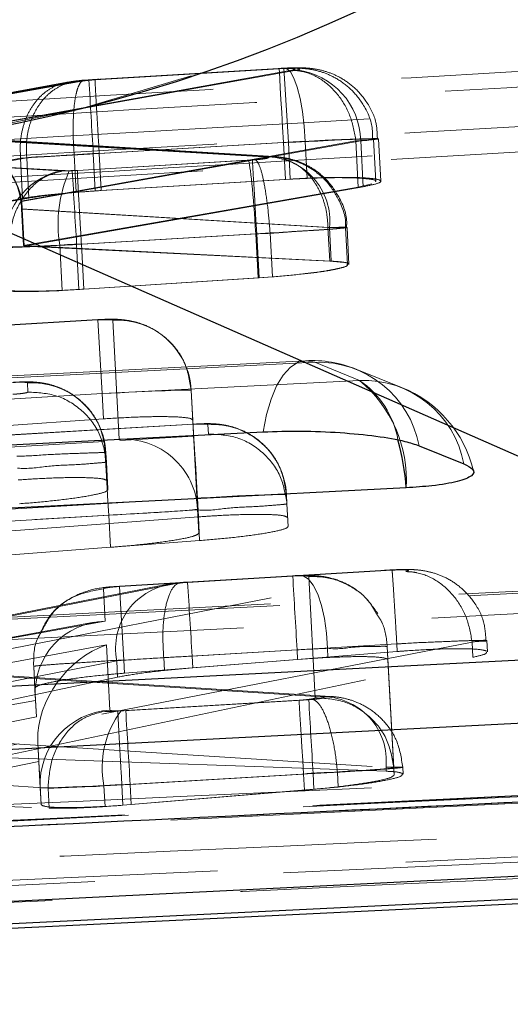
# Model space of a CAD drawing. Header units: millimetres. Extents: x 19 to 411, y 18 to 285.
# Tile 22 of 58: x 212.93 to 214.58, y 249.97 to 253.29. Entities that reach past the tile are written whole.
import ezdxf

# ---------------------------------------------------------------- set-up
doc = ezdxf.new("R2010")
doc.units = ezdxf.units.MM
doc.linetypes.add('HIDDEN', pattern=[1.905, 1.27, -0.635])

msp = doc.modelspace()

# ---------------------------------------------------------------- linework, layer by layer
at = {"color": 7, "linetype": 'HIDDEN', "lineweight": 18}
for p, q in [((212.608419, 252.892183), (213.859059, 253.116892)), ((213.815641, 253.123046), (213.159002, 253.083759)), ((213.815704, 253.12207), (213.159077, 253.082791)), ((213.799508, 253.122026), (213.179525, 253.084952)), ((213.179704, 253.08399), (213.799572, 253.121057)), ((213.799572, 253.121057), (213.812161, 253.121668)), ((213.815704, 253.12207), (213.815641, 253.123046)), ((213.815641, 253.123046), (213.830525, 252.873489)), ((213.842494, 253.115849), (212.606497, 252.893747)), ((213.159077, 253.082791), (213.159002, 253.083759)), ((213.085547, 253.075564), (212.221786, 252.91826)), ((213.115461, 253.078186), (212.222025, 252.915481)), ((213.105604, 253.076734), (212.236054, 252.919109)), ((212.236088, 252.916323), (213.135276, 253.079311)), ((213.147897, 253.082016), (213.115461, 253.078186)), ((213.159077, 253.082791), (213.147897, 253.082016)), ((215.444192, 252.890454), (209.043786, 252.508157)), ((212.606497, 252.893747), (213.752914, 252.823846)), ((213.747945, 252.823637), (212.608419, 252.892183)), ((213.782998, 252.824807), (212.652761, 252.893718)), ((213.777838, 252.824606), (212.654535, 252.892175)), ((214.141542, 252.741994), (214.134211, 252.884672)), ((212.930132, 252.674968), (214.057924, 252.877624)), ((214.074073, 252.8786), (212.93243, 252.673471)), ((213.173769, 252.834195), (213.830525, 252.873489)), ((213.814387, 252.872468), (213.193689, 252.835357)), ((213.814387, 252.872468), (213.820785, 252.747925)), ((213.830525, 252.873489), (213.836923, 252.748945)), ((213.887356, 252.876186), (213.893758, 252.751575)), ((214.057924, 252.877624), (214.057993, 252.877557)), ((214.057993, 252.877557), (214.065967, 252.722332)), ((214.074073, 252.8786), (214.082053, 252.723308)), ((214.124989, 252.74101), (214.117659, 252.883667)), ((213.060316, 252.776632), (212.225836, 252.825291)), ((212.234847, 252.69288), (212.928884, 252.819271)), ((212.241542, 252.82623), (213.074416, 252.777645)), ((212.949604, 252.820501), (212.2503, 252.693736)), ((212.261125, 252.845788), (216.250323, 251.09064)), ((212.928884, 252.819271), (212.928887, 252.819249)), ((212.928887, 252.819249), (212.935839, 252.683939)), ((212.949604, 252.820501), (212.949611, 252.820396)), ((212.949611, 252.820396), (212.956555, 252.68525)), ((213.109452, 252.830693), (213.115919, 252.704786)), ((213.173769, 252.834195), (213.180188, 252.709263)), ((213.193685, 252.835365), (213.193689, 252.835357)), ((213.193689, 252.835357), (213.200107, 252.710441)), ((213.747945, 252.823637), (213.777816, 252.823585)), ((213.777816, 252.823585), (213.779934, 252.823578)), ((213.709377, 252.813557), (213.102847, 252.777295)), ((213.120151, 252.77836), (213.696044, 252.812812)), ((213.696044, 252.812812), (213.718493, 252.814317)), ((213.09296, 252.776781), (213.060316, 252.776632)), ((213.102847, 252.777295), (213.09296, 252.776781)), ((213.893758, 252.751575), (213.820785, 252.747925)), ((212.938704, 252.524854), (214.065967, 252.722332)), ((212.941002, 252.523446), (214.082053, 252.723308)), ((213.836923, 252.748945), (213.180188, 252.709263)), ((213.820785, 252.747925), (213.200107, 252.710441)), ((214.065967, 252.722332), (214.111906, 252.732763)), ((212.956555, 252.68525), (212.257136, 252.561012)), ((213.180188, 252.709263), (213.115919, 252.704786)), ((212.935839, 252.683939), (212.241687, 252.560051)), ((212.932333, 252.648854), (212.938704, 252.524854)), ((213.969342, 252.585621), (212.932333, 252.648854)), ((212.934639, 252.647297), (213.963972, 252.585383)), ((212.934639, 252.647297), (212.941002, 252.523446)), ((213.963972, 252.585383), (213.964067, 252.585405)), ((213.963972, 252.585383), (213.969791, 252.472164)), ((213.969342, 252.585621), (213.975159, 252.47238)), ((214.02947, 252.460951), (214.023063, 252.585666)), ((214.034459, 252.461241), (214.028055, 252.585874)), ((213.117626, 252.528706), (213.724196, 252.564976)), ((213.720899, 252.564827), (213.1337, 252.529697)), ((213.720899, 252.564827), (213.72091, 252.564588)), ((213.769067, 252.567814), (213.72091, 252.564588)), ((213.72091, 252.564588), (213.728543, 252.416024)), ((213.724196, 252.564976), (213.73184, 252.416187)), ((213.769101, 252.567375), (213.769067, 252.567814)), ((213.769101, 252.567375), (213.7767, 252.419473)), ((213.975159, 252.47238), (212.938704, 252.524854)), ((213.969791, 252.472164), (212.941002, 252.523446)), ((213.061001, 252.5258), (213.068828, 252.373458)), ((213.117626, 252.528706), (213.125437, 252.376699)), ((213.1337, 252.529712), (213.1337, 252.529697)), ((213.1337, 252.529697), (213.141505, 252.37778)), ((214.01635, 252.467418), (213.969791, 252.472164)), ((213.728543, 252.416024), (213.7767, 252.419473)), ((213.73184, 252.416187), (213.794256, 252.421135)), ((213.125437, 252.376699), (213.73184, 252.416187)), ((213.141505, 252.37778), (213.728543, 252.416024)), ((213.068828, 252.373458), (213.125437, 252.376699)), ((213.188842, 252.275327), (212.835971, 252.254227)), ((212.836023, 252.253258), (213.188894, 252.274358)), ((213.203806, 252.025777), (213.188894, 252.274358)), ((213.188894, 252.274358), (213.239025, 252.27292)), ((213.239025, 252.27292), (213.260446, 251.87199)), ((213.888023, 252.136679), (205.469146, 251.704247)), ((214.07022, 252.07054), (213.919742, 252.131396)), ((214.07022, 252.07054), (213.919742, 252.131396)), ((214.211544, 252.046773), (214.061065, 252.107637)), ((212.953318, 252.030985), (212.951727, 252.061935)), ((213.203806, 252.025777), (212.850939, 252.004677)), ((213.203806, 252.025777), (213.208184, 251.940632)), ((213.503566, 252.037169), (213.508729, 251.936623)), ((213.524982, 251.636238), (213.503566, 252.037169)), ((213.509623, 251.92237), (211.761806, 251.817831)), ((213.509567, 251.923339), (211.783774, 251.820119)), ((212.855514, 251.915635), (213.208184, 251.940632)), ((213.508729, 251.936623), (213.529132, 251.555474)), ((213.509567, 251.923339), (213.509623, 251.92237)), ((213.561356, 251.889975), (213.559765, 251.920932)), ((213.210762, 251.864584), (211.060159, 251.735957)), ((211.361069, 251.753957), (213.510945, 251.88254)), ((213.216267, 251.826183), (213.217858, 251.795234)), ((213.222656, 251.701789), (213.217858, 251.795234)), ((213.222656, 251.701796), (213.22114, 251.731315)), ((212.026287, 251.584181), (213.524494, 251.673782)), ((213.524494, 251.673782), (213.527758, 251.610258)), ((213.824304, 251.685174), (213.825893, 251.654224)), ((213.526536, 251.634003), (211.375937, 251.505376)), ((213.524982, 251.636238), (213.529132, 251.555474)), ((213.526536, 251.634003), (213.531863, 251.530336)), ((213.829808, 251.578042), (213.825893, 251.654224)), ((211.075027, 251.487376), (213.225629, 251.616003)), ((213.527758, 251.610258), (212.030716, 251.497978)), ((213.225629, 251.616003), (213.231195, 251.507626)), ((211.383048, 251.366982), (213.531863, 251.530336)), ((213.231195, 251.507626), (211.082399, 251.343922)), ((212.526739, 251.094015), (214.225847, 251.425797)), ((214.179516, 251.431616), (213.491045, 251.390429)), ((214.179372, 251.430632), (213.491064, 251.389453)), ((215.673037, 251.414733), (206.578016, 250.946873)), ((213.845378, 251.411574), (213.26147, 251.37666)), ((213.261522, 251.375692), (213.845456, 251.410605)), ((213.845456, 251.410605), (213.863023, 251.41138)), ((213.899069, 251.408966), (213.920921, 251.000011)), ((213.413335, 251.381332), (212.061357, 251.115093)), ((213.44677, 251.384625), (212.063331, 251.112187)), ((213.21357, 251.258852), (213.20774, 251.367555)), ((213.276435, 251.12711), (213.261522, 251.375692)), ((213.475212, 251.388276), (213.44677, 251.384625)), ((213.491064, 251.389453), (213.475212, 251.388276)), ((212.57855, 251.143002), (213.21357, 251.258852)), ((213.176526, 251.254925), (212.5801, 251.146117)), ((214.50129, 251.154737), (214.49931, 251.193279)), ((214.449419, 251.187989), (212.843128, 250.874334)), ((213.217858, 251.178832), (212.897293, 251.118997)), ((213.229701, 250.958563), (213.217858, 251.178832)), ((213.860087, 251.162009), (213.276435, 251.12711)), ((213.506345, 251.140894), (214.195728, 251.18214)), ((213.860087, 251.162009), (213.861747, 251.129688)), ((213.962344, 251.167142), (213.96393, 251.136297)), ((214.163605, 251.173237), (214.163607, 251.1732)), ((214.185461, 250.764215), (214.163605, 251.173237)), ((214.163607, 251.1732), (214.165918, 251.128213)), ((214.195728, 251.18214), (214.195775, 251.182125)), ((214.195775, 251.182125), (214.197099, 251.156354)), ((214.449555, 251.187922), (214.449419, 251.187989)), ((214.449555, 251.187922), (214.452179, 251.136848)), ((212.065313, 250.891501), (213.252541, 251.1253)), ((212.847706, 250.799508), (214.452179, 251.136848)), ((213.252541, 251.1253), (213.255394, 251.069741)), ((213.276435, 251.12711), (213.278688, 251.083279)), ((213.278688, 251.083279), (213.861747, 251.129688)), ((213.410772, 251.135604), (213.410772, 251.135626)), ((213.410772, 251.135604), (213.412978, 251.092704)), ((213.506345, 251.140894), (213.50836, 251.101622)), ((214.197099, 251.156354), (213.50836, 251.101622)), ((213.861747, 251.129688), (213.96393, 251.136297)), ((214.165918, 251.128213), (214.186711, 250.739881)), ((213.94146, 251.004057), (212.526739, 251.094015)), ((213.972192, 251.004966), (212.572541, 251.09397)), ((212.972935, 251.106182), (212.972939, 251.106137)), ((212.972935, 251.106182), (212.978382, 251.004586)), ((212.972939, 251.106137), (212.976687, 251.033196)), ((213.50836, 251.101622), (213.412978, 251.092704)), ((211.424265, 251.071559), (213.209838, 250.954786)), ((213.255394, 251.069741), (212.069161, 250.81704)), ((212.981917, 250.935832), (212.976687, 251.033196)), ((213.256653, 250.955449), (213.89932, 250.993894)), ((213.866755, 250.991897), (213.282946, 250.956984)), ((213.89932, 250.993894), (213.912224, 250.99481)), ((212.979071, 250.991212), (212.603386, 250.922681)), ((212.979071, 250.991212), (212.981917, 250.935832)), ((212.606564, 250.860998), (212.981917, 250.935832)), ((213.282946, 250.956984), (213.267375, 250.956261)), ((211.673412, 250.611612), (212.986503, 250.856692)), ((212.845139, 250.849479), (214.159384, 250.765914)), ((212.986801, 250.847743), (212.994896, 250.69716)), ((212.986801, 250.847743), (212.990008, 250.785337)), ((217.083618, 250.79395), (207.641777, 250.326151)), ((214.160066, 250.752659), (212.847706, 250.799508)), ((212.990008, 250.785337), (211.678371, 250.51509)), ((213.021364, 250.69567), (211.690821, 250.782685)), ((212.99779, 250.640841), (212.990008, 250.785337)), ((214.159384, 250.765914), (214.160066, 250.752659)), ((214.185458, 250.764275), (214.185461, 250.764215)), ((214.217285, 250.742429), (214.216066, 250.76613)), ((213.913962, 250.745298), (213.27005, 250.706778)), ((213.297937, 250.70841), (213.881575, 250.743309)), ((213.881575, 250.743309), (213.884365, 250.689016)), ((213.913962, 250.745298), (213.916713, 250.691758)), ((213.996023, 250.749724), (213.995993, 250.749805)), ((213.996023, 250.749724), (213.998603, 250.699536)), ((212.994896, 250.69716), (212.99779, 250.640841)), ((213.021357, 250.695789), (213.021364, 250.69567)), ((213.021364, 250.69567), (213.024825, 250.628257)), ((213.209558, 250.703947), (213.213146, 250.634113)), ((213.270046, 250.706793), (213.27005, 250.706778)), ((213.27005, 250.706778), (213.273577, 250.638077)), ((213.297937, 250.70841), (213.301435, 250.640379)), ((213.916713, 250.691758), (213.998603, 250.699536)), ((211.696729, 250.678362), (213.024825, 250.628257)), ((213.273577, 250.638077), (213.916713, 250.691758)), ((213.884365, 250.689016), (213.301435, 250.640379)), ((213.301435, 250.640379), (213.213146, 250.634113)), ((208.517224, 250.183725), (216.984387, 250.573562)), ((208.517224, 250.183725), (216.984387, 250.573562)), ((216.985272, 250.556359), (208.518166, 250.165442))]:
    msp.add_line(p, q, dxfattribs=at)
at = {"color": 7, "linetype": 'Continuous', "lineweight": 25}
for p, q in [((212.261125, 252.845788), (216.250323, 251.09064)), ((214.270586, 251.85004), (214.421064, 251.789184)), ((207.577158, 249.966906), (217.615396, 250.452259))]:
    msp.add_line(p, q, dxfattribs=at)
at = {"color": 7, "linetype": 'HIDDEN', "lineweight": 18, "flags": 128}
for points in [[(213.814387, 252.872468), (213.811314, 252.923855), (213.808374, 252.973036), (213.805696, 253.017911), (213.80339, 253.05655), (213.801559, 253.087298), (213.800281, 253.108846), (213.799609, 253.12026), (213.799572, 253.121057)], [(213.887356, 252.876186), (213.884084, 252.927543), (213.878369, 252.976561), (213.870455, 253.021152), (213.860681, 253.059396), (213.849466, 253.089668), (213.83729, 253.110664), (213.824676, 253.121482), (213.812161, 253.121668)], [(213.724196, 252.564976), (213.72145, 252.610953), (213.718794, 252.655366), (213.716328, 252.696672), (213.714134, 252.733478), (213.712286, 252.76451), (213.710844, 252.788709), (213.709865, 252.805249), (213.709377, 252.813557)], [(213.919742, 252.131396), (213.18388, 252.093592), (210.240427, 251.942398), (205.500893, 251.698927)], [(213.919742, 252.131396), (213.18388, 252.093592), (210.240427, 251.942398), (205.500893, 251.698927)], [(213.919742, 252.131396), (213.891594, 252.136806), (213.863907, 252.131307), (213.837432, 252.11505), (213.812878, 252.088459), (213.790905, 252.052256), (213.772107, 252.007419), (213.756986, 251.955153), (213.745952, 251.896867)], [(213.919742, 252.131396), (213.891594, 252.136806), (213.863907, 252.131307), (213.837432, 252.11505), (213.812878, 252.088459), (213.790905, 252.052256), (213.772107, 252.007419), (213.756986, 251.955153), (213.745952, 251.896867)], [(205.594372, 251.635076), (206.330236, 251.672888), (209.273688, 251.824112), (214.07022, 252.07054)], [(205.594372, 251.635076), (206.330236, 251.672888), (209.273688, 251.824112), (214.07022, 252.07054)], [(213.524494, 251.673782), (213.521421, 251.725168), (213.518478, 251.77435), (213.515796, 251.819225), (213.513482, 251.857863), (213.511642, 251.888619), (213.510357, 251.910159), (213.509671, 251.921573), (213.509627, 251.92237)], [(213.210762, 251.864584), (213.211257, 251.856276), (213.212248, 251.839736), (213.213693, 251.815537), (213.215549, 251.784505), (213.21775, 251.747699), (213.220224, 251.706393), (213.222876, 251.66198), (213.225629, 251.616003)], [(215.704765, 251.409443), (214.968905, 251.371594), (212.02546, 251.220168), (206.609767, 250.941561)], [(215.704765, 251.409443), (214.968905, 251.371594), (212.02546, 251.220168), (206.609767, 250.941561)], [(213.863023, 251.41138), (213.880505, 251.411365), (213.897876, 251.400725), (213.914394, 251.379923), (213.929351, 251.349845), (213.942109, 251.311773), (213.952124, 251.26733), (213.958966, 251.218425), (213.962344, 251.167142)], [(206.703246, 250.877717), (207.439106, 250.915573), (210.382551, 251.067014), (215.855243, 251.348579)], [(206.703246, 250.877717), (207.439106, 250.915573), (210.382551, 251.067014), (215.855243, 251.348579)], [(213.881575, 250.743309), (213.878827, 250.789294), (213.876175, 250.833699), (213.873709, 250.875012), (213.871513, 250.911811), (213.869663, 250.942843), (213.868225, 250.967042), (213.867243, 250.983582), (213.866755, 250.991897)], [(217.097178, 250.792758), (216.361087, 250.756243), (213.41671, 250.610316), (207.653947, 250.325383)], [(217.097178, 250.792758), (216.361087, 250.756243), (213.41671, 250.610316), (207.653947, 250.325383)], [(207.72725, 250.306854), (208.463367, 250.342967), (211.407822, 250.487597), (217.164058, 250.771055)], [(207.72725, 250.306854), (208.463367, 250.342967), (211.407822, 250.487597), (217.164058, 250.771055)]]:
    msp.add_lwpolyline(points, dxfattribs=at)
at = {"color": 7, "linetype": 'Continuous', "lineweight": 25, "flags": 128}
for points in [[(205.327086, 251.46448), (206.06295, 251.502269), (209.00641, 251.653449), (213.745952, 251.896867)], [(214.227764, 251.708263), (213.491898, 251.670459), (210.548438, 251.519212), (205.751896, 251.272754)], [(206.435975, 250.707099), (207.171835, 250.744948), (210.115287, 250.896358), (215.530986, 251.174928)], [(216.012808, 250.986302), (215.276945, 250.948445), (212.333497, 250.79699), (206.860792, 250.515395)], [(207.494356, 250.045472), (208.218951, 250.081511), (211.163025, 250.228086), (216.936588, 250.516155)], [(217.336493, 250.45509), (216.605527, 250.419268), (213.661395, 250.275129), (207.900546, 249.99387)]]:
    msp.add_lwpolyline(points, dxfattribs=at)
at = {"color": 7, "linetype": 'Continuous', "lineweight": 25}
msp.add_arc((211.862736, 258.049632), 5.219071, 274.377837, 350.657816, dxfattribs=at)
at = {"color": 7, "linetype": 'HIDDEN', "lineweight": 18}
for centre, radius, start, end in [((211.862736, 258.049632), 5.219071, 274.377837, 350.657816), ((213.829543, 252.874109), 0.244571, 1.05232, 83.068519), ((298.742555, 258.022626), 85.72594, 183.30276875, 183.46985956), ((213.754209, 252.607597), 0.216253, 354.167441, 90.34309), ((213.118062, 252.53973), 0.243838, 103.69912, 185.163771), ((213.497024, 252.597803), 0.441928, 156.109337, 189.376939), ((424.362774, 265.211652), 211.625541, 183.3684344, 183.43585644), ((213.254396, 252.02387), 0.249524, 3.055143, 93.53171), ((213.908849, 251.731247), 0.406, 67.980984, 92.94046), ((213.931988, 251.787242), 0.344372, 10.50694, 92.03795), ((212.967098, 251.812885), 0.249524, 3.055143, 93.53171), ((214.08247, 251.726391), 0.344367, 10.506308, 92.038582), ((213.788432, 251.732604), 0.440006, 356.828815, 50.176998), ((213.898261, 251.817661), 0.305806, 9.853288, 55.784085), ((214.059328, 251.670391), 0.406, 13.561277, 67.980706), ((213.575132, 251.67188), 0.249526, 3.053991, 93.530662), ((213.275826, 251.622954), 0.24951, 3.052054, 93.533998), ((187.475894, 250.124641), 26.094331, 3.3159847, 3.8627752), ((266.441668, 254.381417), 52.680046, 183.2328246, 183.5036703), ((213.467579, 251.16664), 0.218976, 95.452913, 190.882129), ((183.486328, 249.420043), 30.069299, 3.2808008, 3.7553147), ((298.560358, 255.855681), 84.800521, 183.28668632, 183.45494231), ((213.943509, 250.787149), 0.216918, 354.382071, 90.541015), ((213.2441, 250.709471), 0.249508, 93.308326, 182.828321), ((213.522233, 250.76508), 0.318595, 143.124815, 191.062712), ((64.493759, 241.859315), 149.067065, 3.40326035, 3.49897634)]:
    msp.add_arc(centre, radius, start, end, dxfattribs=at)
at = {"color": 8, "linetype": 'Continuous', "lineweight": 25}
msp.add_arc((213.372444, 251.642408), 0.857851, 4.402764, 15.384541, dxfattribs=at)
at = {"color": 7, "linetype": 'HIDDEN', "lineweight": 18}
for centre, major_axis, ratio, start_param, end_param in [((212.621365, 252.645165), (0.309794, 0.018128), 0.80247193, 0.04705011, 1.57183004), ((212.623285, 252.643601), (0.310169, 0.018275), 0.80148276, 0.04673259, 1.5715077), ((213.814684, 252.867926), (0.301014, 0.015899), 0.015106, 1.3261662, 1.57098731), ((213.1751, 252.829367), (0.305066, 0.016141), 0.01608138, 1.78683985, 2.50914336), ((213.174227, 252.829444), (0.303458, 0.016045), 0.0156975, 1.57147339, 1.78508206), ((213.710912, 252.56423), (-0.015811, 0.249501), 0.04000791, 4.71224611, 6.19474666), ((212.776434, 252.635711), (-0.007633, 0.250522), 0.62366758, 4.74585447, 4.85070266), ((212.778881, 252.634242), (-0.00772, 0.250513), 0.62310566, 4.74532511, 4.85039469), ((213.117571, 252.533427), (0.302894, 0.016012), 0.01556187, 3.78404323, 4.5235938), ((213.117486, 252.533581), (0.304632, 0.016115), 0.01597813, 4.52504777, 4.7120021), ((213.203981, 252.021353), (0.299583, 0.015813), 0.01475509, 0.00015992, 1.57059437), ((213.225401, 251.620423), (0.299583, 0.015813), 0.01475509, 4.71236831, 6.28334523), ((213.228437, 251.010266), (0.198663, -0.156874), 0.97142877, 2.2845583, 3.84696654), ((213.232727, 250.930248), (0.177402, 0.225637), 0.75696446, 0.86476831, 2.39158055), ((213.860601, 251.157571), (0.299969, 0.015837), 0.01484999, 1.22396954, 1.57172947), ((213.507332, 251.136132), (0.304068, 0.016082), 0.01584349, 1.89310784, 2.56345539), ((213.506075, 251.136534), (0.298581, 0.015754), 0.01450738, 1.56913342, 1.89489695), ((212.980499, 250.965036), (-0.012944, 0.251764), 0.00033007, 1.41302695, 1.46661849), ((213.234789, 250.891904), (0.168908, 0.206319), 0.88225106, 2.33512285, 2.37071776), ((213.913998, 250.749922), (0.301673, 0.015939), 0.01526645, 4.71146424, 4.98684571), ((213.297548, 250.713099), (0.302682, 0.015999), 0.01551056, 4.41660465, 4.71285967)]:
    msp.add_ellipse(centre, major_axis=major_axis, ratio=ratio, start_param=start_param, end_param=end_param, dxfattribs=at)
for points, knots in [([(208.506241, 252.753311), (208.641335, 252.761353), (209.316803, 252.801561), (211.791692, 252.948213), (214.13164, 253.084214), (215.93117, 253.188805)], [0, 0, 0, 0, 0.05458667, 0.27293292, 1, 1, 1, 1]), ([(215.626556, 253.119649), (214.495451, 253.053077), (212.228924, 252.919679), (209.962572, 252.783333), (208.827238, 252.71503)], [0, 0, 0, 0, 0.499048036, 1, 1, 1, 1]), ([(215.626556, 253.119649), (214.495451, 253.053077), (212.228924, 252.919679), (209.962572, 252.783333), (208.827238, 252.71503)], [0, 0, 0, 0, 0.499048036, 1, 1, 1, 1]), ([(213.817794, 253.122912), (213.816264, 253.122855), (213.810179, 253.122628), (213.804015, 253.122279), (213.7994, 253.122018)], [0, 0, 0, 0, 0.25144398, 1, 1, 1, 1]), ([(214.113584, 252.883562), (214.113858, 252.896855), (214.114715, 252.938427), (214.086424, 252.998917), (214.042475, 253.053976), (213.994501, 253.088989), (213.948653, 253.109457), (213.907173, 253.119538), (213.868381, 253.123465), (213.836605, 253.123656), (213.81394, 253.122779), (213.806786, 253.122502)], [0, 0, 0, 0, 0.088489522, 0.276754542, 0.429156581, 0.558970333, 0.670053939, 0.765033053, 0.845274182, 0.951158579, 1, 1, 1, 1]), ([(213.812161, 253.121668), (213.817818, 253.121827), (213.829129, 253.122145), (213.842403, 253.121814), (213.851146, 253.120896), (213.854105, 253.119439), (213.851321, 253.117676), (213.845286, 253.116427), (213.842494, 253.115849)], [0, 0, 0, 0, 0.166462, 0.33284418, 0.50112112, 0.67323956, 0.84879819, 1, 1, 1, 1]), ([(214.130344, 252.884456), (214.129716, 252.903183), (214.128198, 252.9485), (214.096684, 253.009786), (214.052825, 253.06031), (214.006343, 253.092427), (213.961399, 253.111682), (213.919476, 253.121322), (213.878795, 253.124723), (213.845116, 253.124691), (213.821088, 253.123255), (213.814102, 253.122838)], [0, 0, 0, 0, 0.12205871, 0.29537002, 0.43797782, 0.5595915, 0.66284628, 0.75940331, 0.84314588, 0.95439858, 1, 1, 1, 1]), ([(213.859059, 253.116892), (213.861004, 253.117276), (213.866377, 253.118335), (213.870513, 253.119995), (213.868942, 253.121562), (213.861787, 253.122655), (213.849348, 253.123114), (213.833566, 253.122983), (213.821659, 253.122375), (213.815704, 253.12207)], [0, 0, 0, 0, 0.08991008, 0.24834675, 0.3990105, 0.5572097, 0.70355781, 0.85174783, 1, 1, 1, 1]), ([(213.192739, 253.085749), (213.183748, 253.085215), (213.157599, 253.083664), (213.127532, 253.080493), (213.11084, 253.0776), (213.107772, 253.077069)], [0, 0, 0, 0, 0.29958124, 0.87127622, 1, 1, 1, 1]), ([(213.135276, 253.079311), (213.138684, 253.079862), (213.145175, 253.08091), (213.155579, 253.082054), (213.166852, 253.083117), (213.174279, 253.083622), (213.179704, 253.08399)], [0, 0, 0, 0, 0.29949738, 0.57045321, 0.68624864, 1, 1, 1, 1]), ([(213.193685, 252.835365), (213.192008, 252.863427), (213.188655, 252.919554), (213.184278, 252.99424), (213.181043, 253.051083), (213.179595, 253.078851), (213.17939, 253.085887), (213.17962, 253.0845), (213.179704, 253.08399)], [0, 0, 0, 0, 0.2032153, 0.40643897, 0.60964336, 0.81286275, 0.93134101, 1, 1, 1, 1]), ([(214.057924, 252.877624), (214.052998, 252.905439), (214.043144, 252.961068), (214.001353, 253.033616), (213.945028, 253.087528), (213.897591, 253.108036), (213.863275, 253.114818), (213.851453, 253.115404), (213.842494, 253.115849)], [0, 0, 0, 0, 0.221151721, 0.442299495, 0.663448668, 0.884604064, 0.912560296, 1, 1, 1, 1]), ([(216.005392, 253.059798), (214.57575, 252.978675), (211.729181, 252.817149), (208.882814, 252.652424), (207.465988, 252.570429)], [0, 0, 0, 0, 0.50223324, 1, 1, 1, 1]), ([(216.005392, 253.059798), (214.57575, 252.978675), (211.729181, 252.817149), (208.882814, 252.652424), (207.465988, 252.570429)], [0, 0, 0, 0, 0.50223324, 1, 1, 1, 1]), ([(212.928884, 252.819271), (212.928056, 252.836035), (212.926401, 252.869563), (212.934411, 252.918344), (212.949801, 252.963492), (212.9727, 253.003187), (213.001966, 253.035867), (213.036474, 253.059973), (213.074757, 253.075431), (213.101893, 253.077268), (213.115461, 253.078186)], [0, 0, 0, 0, 0.12499464, 0.25000068, 0.37500523, 0.50000919, 0.62499672, 0.75000079, 0.87500151, 1, 1, 1, 1]), ([(212.949604, 252.820501), (212.948755, 252.837264), (212.947058, 252.870791), (212.95498, 252.919567), (212.970274, 252.964706), (212.993059, 253.004388), (213.022198, 253.037059), (213.056572, 253.061151), (213.094714, 253.076587), (213.121755, 253.078403), (213.135276, 253.079311)], [0, 0, 0, 0, 0.12499968, 0.24999743, 0.37500188, 0.49999376, 0.62499545, 0.75000281, 0.87500004, 1, 1, 1, 1]), ([(213.143542, 253.082694), (213.13882, 253.082303), (213.118251, 253.080597), (213.099545, 253.077712), (213.085134, 253.075489)], [0, 0, 0, 0, 0.22962088, 1, 1, 1, 1]), ([(213.109452, 252.8307), (213.108282, 252.847899), (213.105941, 252.882294), (213.10548, 252.931833), (213.107326, 252.977168), (213.111605, 253.016363), (213.1181, 253.047819), (213.12655, 253.069919), (213.136548, 253.082704), (213.144114, 253.082246), (213.147897, 253.082016)], [0, 0, 0, 0, 0.125011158, 0.250015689, 0.375006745, 0.500009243, 0.62501733, 0.750010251, 0.875006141, 1, 1, 1, 1]), ([(208.517928, 252.570631), (208.653024, 252.578625), (209.328504, 252.618597), (211.803457, 252.76437), (214.143457, 252.89968), (215.943031, 253.00374)], [0, 0, 0, 0, 0.05458629, 0.27293101, 1, 1, 1, 1]), ([(209.04192, 252.525443), (209.042251, 252.525463), (210.109812, 252.589436), (212.243507, 252.718487), (214.377345, 252.842337), (215.443714, 252.906239), (215.443879, 252.906249)], [0, 0, 0, 0, 0.00015537, 0.50027944, 0.99992231, 1, 1, 1, 1]), ([(209.04192, 252.525443), (209.042251, 252.525463), (210.109812, 252.589436), (212.243507, 252.718487), (214.377345, 252.842337), (215.443714, 252.906239), (215.443879, 252.906249)], [0, 0, 0, 0, 0.00015537, 0.50027944, 0.99992231, 1, 1, 1, 1]), ([(213.830525, 252.873489), (213.830545, 252.873489), (213.86446, 252.873489), (213.932905, 252.879539), (214.021697, 252.882463), (214.091102, 252.885106), (214.131127, 252.885783), (214.138512, 252.884173), (214.114458, 252.882459), (214.086494, 252.8786), (214.074086, 252.8786), (214.074073, 252.8786)], [0, 0, 0, 0, 0.00008891, 0.15177571, 0.30455947, 0.4468009, 0.60634135, 0.75302377, 0.90893505, 0.99990886, 1, 1, 1, 1]), ([(214.057993, 252.877557), (214.058005, 252.877557), (214.075685, 252.877557), (214.106331, 252.882137), (214.123355, 252.883725), (214.106934, 252.884806), (214.05864, 252.883381), (213.983512, 252.881453), (213.920269, 252.876186), (213.887375, 252.876186), (213.887356, 252.876186)], [0, 0, 0, 0, 0.00010066, 0.15085356, 0.32252512, 0.4919375, 0.65999711, 0.82897006, 0.99989992, 1, 1, 1, 1]), ([(213.193685, 252.835365), (213.193665, 252.835365), (213.163363, 252.835365), (213.122016, 252.831174), (213.059922, 252.827995), (213.004588, 252.823305), (212.965519, 252.823933), (212.949622, 252.820399), (212.949611, 252.820396)], [0, 0, 0, 0, 0.0002104, 0.32088122, 0.43562113, 0.70191298, 0.99979045, 1, 1, 1, 1]), ([(213.752914, 252.823846), (213.754686, 252.82371), (213.759813, 252.823316), (213.764197, 252.82224), (213.7631, 252.820514), (213.756287, 252.81858), (213.743836, 252.81661), (213.727727, 252.814825), (213.715493, 252.813979), (213.709377, 252.813557)], [0, 0, 0, 0, 0.08144391, 0.23573642, 0.38594217, 0.54416199, 0.69416577, 0.84709396, 1, 1, 1, 1]), ([(213.718493, 252.814317), (213.721079, 252.814551), (213.729591, 252.81532), (213.742311, 252.816864), (213.753583, 252.818889), (213.759323, 252.82089), (213.758146, 252.822532), (213.752495, 252.823358), (213.748455, 252.823606), (213.747945, 252.823637)], [0, 0, 0, 0, 0.07793102, 0.25644045, 0.43262855, 0.60892232, 0.8015384, 0.97492426, 1, 1, 1, 1]), ([(213.779934, 252.823578), (213.782909, 252.823632), (213.799538, 252.823938), (213.829108, 252.814322), (213.8665, 252.794666), (213.899563, 252.765065), (213.927022, 252.727837), (213.947534, 252.684221), (213.961009, 252.636136), (213.963048, 252.602316), (213.964067, 252.585405)], [0, 0, 0, 0, 0.030187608, 0.1687314, 0.307280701, 0.445820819, 0.58436497, 0.722905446, 0.861448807, 1, 1, 1, 1]), ([(214.02232, 252.584936), (214.022503, 252.586426), (214.026485, 252.618725), (214.004637, 252.675661), (213.964131, 252.739707), (213.91594, 252.781133), (213.868594, 252.8061), (213.826388, 252.818966), (213.795415, 252.823397), (213.78282, 252.824243), (213.779967, 252.824435)], [0, 0, 0, 0, 0.01191654, 0.25832156, 0.45263454, 0.61597598, 0.75595047, 0.87456538, 0.97159029, 1, 1, 1, 1]), ([(214.026, 252.585554), (214.02644, 252.590019), (214.029947, 252.625668), (214.005718, 252.685035), (213.962371, 252.747265), (213.914317, 252.785435), (213.869117, 252.807913), (213.828292, 252.819758), (213.800679, 252.823507), (213.786664, 252.824572), (213.783844, 252.824753), (213.783232, 252.824792)], [0, 0, 0, 0, 0.03552674, 0.28363146, 0.47841533, 0.63806007, 0.76371313, 0.87826494, 0.97549805, 0.99468555, 1, 1, 1, 1]), ([(213.718493, 252.814317), (213.718926, 252.814122), (213.721065, 252.813163), (213.728051, 252.806896), (213.738804, 252.782331), (213.751313, 252.726075), (213.762083, 252.651813), (213.766739, 252.595814), (213.769067, 252.567814)], [0, 0, 0, 0, 0.01869121, 0.09215506, 0.31930887, 0.54626536, 0.77313624, 1, 1, 1, 1]), ([(213.074416, 252.777645), (213.049542, 252.771026), (212.999793, 252.757787), (212.938876, 252.696321), (212.897042, 252.613673), (212.892329, 252.550458), (212.889973, 252.518849)], [0, 0, 0, 0, 0.2499937, 0.49999494, 0.74998972, 1, 1, 1, 1]), ([(213.074416, 252.777645), (213.077794, 252.777513), (213.084422, 252.777256), (213.094806, 252.777356), (213.10654, 252.777663), (213.114286, 252.77806), (213.120151, 252.77836)], [0, 0, 0, 0, 0.28565336, 0.56032343, 0.66703494, 1, 1, 1, 1]), ([(213.120151, 252.77836), (213.120141, 252.777431), (213.120092, 252.772833), (213.12126, 252.747363), (213.124452, 252.688648), (213.128725, 252.613889), (213.132042, 252.55777), (213.1337, 252.529712)], [0, 0, 0, 0, 0.06408275, 0.31727537, 0.5448385, 0.7724308, 1, 1, 1, 1]), ([(214.082053, 252.723308), (214.099713, 252.726838), (214.135031, 252.733899), (214.146726, 252.743285), (214.125609, 252.7505), (214.070976, 252.754651), (213.990021, 252.755264), (213.907281, 252.752865), (213.855096, 252.749958), (213.836923, 252.748945)], [0, 0, 0, 0, 0.153312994, 0.306613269, 0.459073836, 0.614733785, 0.766701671, 0.918759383, 1, 1, 1, 1]), ([(214.123182, 252.740921), (214.12375, 252.741287), (214.129137, 252.744763), (214.106185, 252.749459), (214.053855, 252.753659), (213.977781, 252.754302), (213.919489, 252.75241), (213.893758, 252.751575)], [0, 0, 0, 0, 0.03028228, 0.28735263, 0.54374446, 0.79860541, 1, 1, 1, 1]), ([(213.115919, 252.704786), (213.083254, 252.701912), (213.017928, 252.696165), (212.962208, 252.6885), (212.93881, 252.684453), (212.935839, 252.683939)], [0, 0, 0, 0, 0.46613005, 0.93221382, 1, 1, 1, 1]), ([(213.200107, 252.710441), (213.175401, 252.70878), (213.11654, 252.704824), (213.027402, 252.696109), (212.98042, 252.688908), (212.956555, 252.68525)], [0, 0, 0, 0, 0.26249949, 0.62537522, 1, 1, 1, 1]), ([(213.724196, 252.564976), (213.724216, 252.564976), (213.758211, 252.564975), (213.827117, 252.571465), (213.917013, 252.575907), (213.986822, 252.581179), (214.026244, 252.58468), (214.031705, 252.586532), (214.007186, 252.586993), (213.980193, 252.585621), (213.969354, 252.585621), (213.969342, 252.585621)], [0, 0, 0, 0, 0.00008928, 0.152771, 0.30799322, 0.45454065, 0.61526878, 0.76515918, 0.91744892, 0.99991015, 1, 1, 1, 1]), ([(213.964067, 252.585405), (213.967042, 252.585497), (213.989733, 252.586199), (214.021181, 252.586701), (214.027431, 252.585302), (213.995265, 252.582042), (213.933409, 252.577093), (213.854103, 252.573128), (213.795501, 252.567374), (213.76912, 252.567375), (213.769101, 252.567375)], [0, 0, 0, 0, 0.0249706, 0.1904876, 0.37464151, 0.5415192, 0.70574447, 0.86977174, 0.99990192, 1, 1, 1, 1]), ([(213.1337, 252.529712), (213.133679, 252.529712), (213.102366, 252.529713), (213.061037, 252.525692), (212.998922, 252.523285), (212.944335, 252.519456), (212.906631, 252.522182), (212.889985, 252.518851), (212.889973, 252.518849)], [0, 0, 0, 0, 0.00022473, 0.3333585, 0.43742369, 0.70718676, 0.99978158, 1, 1, 1, 1]), ([(213.7767, 252.419473), (213.810005, 252.422409), (213.876613, 252.428281), (213.958394, 252.439228), (214.010787, 252.449989), (214.033682, 252.457605), (214.028055, 252.460482), (214.027358, 252.460839)], [0, 0, 0, 0, 0.24142049, 0.48283202, 0.72440997, 0.96584745, 1, 1, 1, 1]), ([(213.87895, 252.429345), (213.893375, 252.430882), (213.9382, 252.435659), (213.994601, 252.444938), (214.016263, 252.45173), (214.027159, 252.455147)], [0, 0, 0, 0, 0.19081561, 0.59296045, 1, 1, 1, 1]), ([(214.030635, 252.46104), (214.031623, 252.462046), (214.035604, 252.466097), (214.013148, 252.469896), (213.984906, 252.471742), (213.975159, 252.47238)], [0, 0, 0, 0, 0.17781222, 0.71624884, 1, 1, 1, 1]), ([(212.88275, 252.371141), (212.905844, 252.370513), (212.952034, 252.369256), (213.022696, 252.371281), (213.062315, 252.373151), (213.068828, 252.373458)], [0, 0, 0, 0, 0.45519007, 0.9104347, 1, 1, 1, 1]), ([(212.897509, 252.372192), (212.913829, 252.371692), (212.953003, 252.370492), (213.037526, 252.371946), (213.106751, 252.37583), (213.141505, 252.37778)], [0, 0, 0, 0, 0.26231972, 0.62966197, 1, 1, 1, 1]), ([(213.503536, 252.037676), (213.498017, 252.070485), (213.488409, 252.127612), (213.442738, 252.192608), (213.395325, 252.233368), (213.348479, 252.257797), (213.305893, 252.270599), (213.268013, 252.275851), (213.232219, 252.277213), (213.204396, 252.276003), (213.188842, 252.275327)], [0, 0, 0, 0, 0.218978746, 0.381277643, 0.517448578, 0.633506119, 0.731459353, 0.81411437, 0.896085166, 1, 1, 1, 1]), ([(213.216249, 251.826548), (213.210788, 251.859217), (213.201273, 251.91614), (213.1559, 251.981089), (213.108574, 252.022027), (213.061637, 252.04662), (213.01909, 252.059511), (212.981057, 252.064782), (212.945583, 252.066353), (212.917232, 252.06463), (212.90157, 252.063678)], [0, 0, 0, 0, 0.21832015, 0.38040052, 0.51686818, 0.63369467, 0.73206484, 0.81376925, 0.89712065, 1, 1, 1, 1]), ([(212.951727, 252.061935), (212.951505, 252.06222), (212.950914, 252.062979), (212.945139, 252.063873), (212.933646, 252.06435), (212.918433, 252.064205), (212.907104, 252.063645), (212.901588, 252.063373)], [0, 0, 0, 0, 0.13020364, 0.34579807, 0.56550564, 0.78845292, 1, 1, 1, 1]), ([(212.9029, 252.023542), (212.908659, 252.023938), (212.920177, 252.02473), (212.935466, 252.026431), (212.946894, 252.028265), (212.952616, 252.029841), (212.953128, 252.030675), (212.953318, 252.030985)], [0, 0, 0, 0, 0.21893801, 0.43786217, 0.65669031, 0.87269215, 1, 1, 1, 1]), ([(213.217858, 251.795234), (213.21238, 251.827799), (213.201423, 251.892932), (213.138864, 251.972421), (213.05262, 252.025543), (212.986419, 252.029171), (212.953318, 252.030985)], [0, 0, 0, 0, 0.24998639, 0.50000283, 0.75000044, 1, 1, 1, 1]), ([(213.208184, 251.940632), (213.241729, 251.942726), (213.30882, 251.946915), (213.398498, 251.948936), (213.466485, 251.947354), (213.503125, 251.94285), (213.507121, 251.938409), (213.508729, 251.936623)], [0, 0, 0, 0, 0.21370721, 0.42742121, 0.64126139, 0.85570275, 1, 1, 1, 1]), ([(213.824278, 251.685643), (213.818811, 251.718301), (213.809284, 251.775209), (213.763888, 251.840123), (213.716567, 251.881057), (213.66962, 251.905634), (213.627072, 251.918513), (213.589025, 251.923795), (213.553566, 251.925336), (213.525234, 251.923621), (213.509608, 251.922676)], [0, 0, 0, 0, 0.218297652, 0.380392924, 0.516886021, 0.633730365, 0.732128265, 0.813856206, 0.897338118, 1, 1, 1, 1]), ([(213.559765, 251.920932), (213.559542, 251.921218), (213.558948, 251.921978), (213.553179, 251.922874), (213.541694, 251.923335), (213.526473, 251.923206), (213.51514, 251.922644), (213.509623, 251.92237)], [0, 0, 0, 0, 0.129804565, 0.345397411, 0.56514129, 0.788321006, 1, 1, 1, 1]), ([(213.561356, 251.889975), (213.594457, 251.888161), (213.660659, 251.884533), (213.746899, 251.831412), (213.809462, 251.751927), (213.820416, 251.686792), (213.825893, 251.654224)], [0, 0, 0, 0, 0.24999981, 0.49999774, 0.74999653, 1, 1, 1, 1]), ([(212.916456, 251.814784), (212.916476, 251.814784), (212.950037, 251.814783), (213.018083, 251.82081), (213.108698, 251.82378), (213.177419, 251.826446), (213.210603, 251.827206), (213.216268, 251.826183), (213.216267, 251.826183), (213.216267, 251.826183)], [0, 0, 0, 0, 0.000127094, 0.214685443, 0.433107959, 0.652087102, 0.86907039, 0.999872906, 1, 1, 1, 1]), ([(213.217858, 251.795234), (213.216614, 251.794864), (213.213285, 251.793876), (213.178494, 251.791036), (213.11004, 251.785307), (213.019959, 251.783294), (212.951911, 251.770827), (212.918521, 251.775003), (212.918501, 251.775005)], [0, 0, 0, 0, 0.131054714, 0.350676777, 0.569031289, 0.784709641, 0.999871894, 1, 1, 1, 1]), ([(213.22114, 251.731315), (213.217682, 251.733917), (213.210765, 251.739121), (213.158668, 251.742915), (213.082294, 251.743082), (212.998045, 251.739975), (212.942535, 251.736242), (212.920569, 251.734765)], [0, 0, 0, 0, 0.21511416, 0.4302477, 0.6449514, 0.85950261, 1, 1, 1, 1]), ([(212.924696, 251.65438), (212.958439, 251.657168), (213.02592, 251.662743), (213.115508, 251.673776), (213.182901, 251.685215), (213.218041, 251.694939), (213.221359, 251.699868), (213.222656, 251.701796)], [0, 0, 0, 0, 0.21513305, 0.4302369, 0.64578976, 0.86150752, 1, 1, 1, 1]), ([(213.524494, 251.673782), (213.524514, 251.673782), (213.558071, 251.673781), (213.626134, 251.679797), (213.71677, 251.682779), (213.78548, 251.685445), (213.818644, 251.686195), (213.824304, 251.685174), (213.824304, 251.685174), (213.824304, 251.685174)], [0, 0, 0, 0, 0.00012709, 0.21466149, 0.43321938, 0.65224209, 0.86910618, 0.99987291, 1, 1, 1, 1]), ([(213.825893, 251.654224), (213.824647, 251.653855), (213.821315, 251.652866), (213.786499, 251.650029), (213.718036, 251.644296), (213.627979, 251.64229), (213.559949, 251.629824), (213.526556, 251.634001), (213.526536, 251.634003)], [0, 0, 0, 0, 0.131106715, 0.350837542, 0.569140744, 0.784679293, 0.99987189, 1, 1, 1, 1]), ([(213.828299, 251.607412), (213.824842, 251.609992), (213.817927, 251.615151), (213.76584, 251.618833), (213.689488, 251.618843), (213.605247, 251.615599), (213.549736, 251.611773), (213.527758, 251.610258)], [0, 0, 0, 0, 0.21510555, 0.43023021, 0.64489794, 0.85940144, 1, 1, 1, 1]), ([(213.531863, 251.530336), (213.565603, 251.53317), (213.63308, 251.538839), (213.722668, 251.549973), (213.790059, 251.561495), (213.825197, 251.571228), (213.828511, 251.576138), (213.829806, 251.578057)], [0, 0, 0, 0, 0.21513674, 0.43025265, 0.64584563, 0.86160045, 1, 1, 1, 1]), ([(213.529132, 251.555474), (213.525953, 251.552375), (213.519594, 251.546178), (213.46805, 251.534679), (213.391945, 251.523201), (213.308005, 251.513848), (213.252772, 251.509374), (213.231195, 251.507626)], [0, 0, 0, 0, 0.21571019, 0.43142126, 0.6470518, 0.86212065, 1, 1, 1, 1]), ([(214.49627, 251.192847), (214.494548, 251.2157), (214.490846, 251.264863), (214.455282, 251.328074), (214.409377, 251.376201), (214.361757, 251.406182), (214.317222, 251.423039), (214.277533, 251.430696), (214.235937, 251.433686), (214.194781, 251.432653), (214.163652, 251.430714), (214.154081, 251.430118)], [0, 0, 0, 0, 0.141311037, 0.303990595, 0.438190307, 0.55301946, 0.651116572, 0.734709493, 0.80665459, 0.940556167, 1, 1, 1, 1]), ([(214.195728, 251.18214), (214.194049, 251.210202), (214.19069, 251.266326), (214.186064, 251.340995), (214.182395, 251.39782), (214.180307, 251.426364), (214.179564, 251.432669), (214.179415, 251.431086), (214.179372, 251.430632)], [0, 0, 0, 0, 0.203210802, 0.406440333, 0.609663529, 0.812884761, 0.946275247, 1, 1, 1, 1]), ([(214.225847, 251.425797), (214.228064, 251.426288), (214.233239, 251.427436), (214.235766, 251.429117), (214.232546, 251.430558), (214.225144, 251.431274), (214.215017, 251.431652), (214.2022, 251.431635), (214.188325, 251.431139), (214.180673, 251.430706), (214.179372, 251.430632)], [0, 0, 0, 0, 0.1170754, 0.273340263, 0.429273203, 0.585194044, 0.645223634, 0.806194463, 0.967070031, 1, 1, 1, 1]), ([(214.449419, 251.187989), (214.444463, 251.215797), (214.434551, 251.271414), (214.39151, 251.34388), (214.333248, 251.397697), (214.284027, 251.418077), (214.248073, 251.424869), (214.235473, 251.425395), (214.225847, 251.425797)], [0, 0, 0, 0, 0.22051535, 0.44102514, 0.66154588, 0.88205298, 0.90989688, 1, 1, 1, 1]), ([(213.491183, 251.390436), (213.489203, 251.390316), (213.481234, 251.38983), (213.47339, 251.389168), (213.467494, 251.38867)], [0, 0, 0, 0, 0.24839318, 1, 1, 1, 1]), ([(213.871326, 251.412706), (213.869156, 251.412644), (213.860588, 251.412399), (213.851792, 251.411922), (213.845223, 251.411566)], [0, 0, 0, 0, 0.25327321, 1, 1, 1, 1]), ([(214.131281, 251.284183), (214.115411, 251.306957), (214.086953, 251.347797), (214.027983, 251.385886), (213.973919, 251.405645), (213.927145, 251.412268), (213.892212, 251.413272), (213.869763, 251.412661), (213.859634, 251.412386)], [0, 0, 0, 0, 0.25350019, 0.45460521, 0.63746109, 0.78451187, 0.90277534, 1, 1, 1, 1]), ([(213.863023, 251.41138), (213.868504, 251.411475), (213.879466, 251.411666), (213.891445, 251.411128), (213.898013, 251.410177), (213.898764, 251.409315), (213.899069, 251.408966)], [0, 0, 0, 0, 0.27002329, 0.53993952, 0.81335681, 1, 1, 1, 1]), ([(213.899069, 251.408966), (213.915889, 251.408977), (213.963147, 251.409008), (214.035277, 251.383042), (214.097987, 251.336992), (214.11992, 251.297206), (214.128286, 251.28203)], [0, 0, 0, 0, 0.18148356, 0.5098756, 0.81305362, 1, 1, 1, 1]), ([(213.253397, 251.375647), (213.244055, 251.375067), (213.20819, 251.372842), (213.156961, 251.364268), (213.08658, 251.333232), (213.029421, 251.286804), (213.007545, 251.24299), (212.997418, 251.222709)], [0, 0, 0, 0, 0.08591695, 0.32984699, 0.5495112, 0.79146445, 1, 1, 1, 1]), ([(213.20774, 251.367555), (213.175688, 251.361816), (213.111583, 251.350337), (213.035636, 251.294917), (213.009908, 251.2439), (212.998807, 251.221889)], [0, 0, 0, 0, 0.36247454, 0.72493989, 1, 1, 1, 1]), ([(213.20774, 251.367555), (213.208035, 251.367956), (213.208756, 251.368936), (213.215558, 251.370734), (213.227874, 251.372687), (213.243791, 251.374462), (213.255663, 251.375285), (213.261522, 251.375692)], [0, 0, 0, 0, 0.1516236, 0.37047332, 0.58440286, 0.79490386, 1, 1, 1, 1]), ([(213.475212, 251.388276), (213.471894, 251.388561), (213.463807, 251.389258), (213.447647, 251.381003), (213.428733, 251.352788), (213.413474, 251.295015), (213.406191, 251.219785), (213.409245, 251.16368), (213.410772, 251.135626)], [0, 0, 0, 0, 0.07534715, 0.18359352, 0.38769528, 0.59180743, 0.79589819, 1, 1, 1, 1]), ([(213.468198, 251.38873), (213.46385, 251.388328), (213.4445, 251.386538), (213.426713, 251.383559), (213.412922, 251.38125)], [0, 0, 0, 0, 0.22468722, 1, 1, 1, 1]), ([(214.128286, 251.28203), (214.13442, 251.273154), (214.156558, 251.241121), (214.160648, 251.20172), (214.163605, 251.173237)], [0, 0, 0, 0, 0.27709612, 1, 1, 1, 1]), ([(212.998807, 251.221889), (212.994554, 251.215299), (212.972669, 251.181388), (212.972816, 251.139737), (212.972935, 251.106182)], [0, 0, 0, 0, 0.194357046, 1, 1, 1, 1]), ([(214.195775, 251.182125), (214.195795, 251.182125), (214.203854, 251.182125), (214.245933, 251.185623), (214.321752, 251.18807), (214.391017, 251.191354), (214.446533, 251.193307), (214.487227, 251.194195), (214.505037, 251.193976), (214.489824, 251.190068), (214.463202, 251.190956), (214.449566, 251.187924), (214.449555, 251.187922)], [0, 0, 0, 0, 0.00009437, 0.03712003, 0.1938069, 0.35332641, 0.41344942, 0.57059815, 0.72765597, 0.88323125, 0.9999043, 1, 1, 1, 1]), ([(214.163607, 251.1732), (214.163607, 251.1732), (214.163608, 251.173199), (214.157089, 251.174536), (214.122284, 251.172878), (214.054806, 251.173936), (213.99372, 251.162957), (213.962363, 251.16714), (213.962344, 251.167142)], [0, 0, 0, 0, 0.00016048, 0.18373138, 0.45379506, 0.72513349, 0.99983672, 1, 1, 1, 1]), ([(214.499671, 251.157211), (214.492752, 251.159513), (214.478948, 251.164106), (214.417009, 251.166412), (214.332882, 251.164869), (214.254538, 251.1607), (214.208796, 251.157239), (214.197099, 251.156354)], [0, 0, 0, 0, 0.231436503, 0.461776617, 0.691432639, 0.921095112, 1, 1, 1, 1]), ([(213.276435, 251.12711), (213.276415, 251.12711), (213.242324, 251.127111), (213.174389, 251.120713), (213.084653, 251.116234), (213.015987, 251.110993), (212.979784, 251.108099), (212.972938, 251.106137), (212.972939, 251.106137), (212.972939, 251.106137)], [0, 0, 0, 0, 0.00012515, 0.21474411, 0.42566915, 0.63648286, 0.85016904, 0.99987485, 1, 1, 1, 1]), ([(213.96393, 251.136297), (213.994854, 251.137516), (214.0567, 251.139955), (214.124206, 251.138605), (214.160435, 251.134356), (214.164367, 251.129951), (214.165918, 251.128213)], [0, 0, 0, 0, 0.27344632, 0.54685795, 0.82127037, 1, 1, 1, 1]), ([(214.452179, 251.136848), (214.469009, 251.140767), (214.497794, 251.14747), (214.497713, 251.152473), (214.49768, 251.154551)], [0, 0, 0, 0, 0.58469722, 1, 1, 1, 1]), ([(213.412978, 251.092704), (213.381277, 251.089003), (213.318324, 251.081653), (213.276271, 251.073693), (213.255394, 251.069741)], [0, 0, 0, 0, 0.50355569, 1, 1, 1, 1]), ([(212.976687, 251.033196), (212.98, 251.036401), (212.986625, 251.042811), (213.039386, 251.05486), (213.117143, 251.066938), (213.202069, 251.076747), (213.257507, 251.081473), (213.278688, 251.083279)], [0, 0, 0, 0, 0.21694991, 0.43389692, 0.65077312, 0.86657073, 1, 1, 1, 1]), ([(213.920921, 251.000011), (213.920611, 250.999607), (213.919858, 250.998625), (213.913014, 250.996843), (213.900731, 250.994905), (213.88475, 250.993119), (213.872769, 250.992306), (213.866755, 250.991897)], [0, 0, 0, 0, 0.15194527, 0.36950675, 0.58176611, 0.790071, 1, 1, 1, 1]), ([(213.912224, 250.99481), (213.916015, 250.995169), (213.925688, 250.996085), (213.938598, 250.997817), (213.948484, 250.999831), (213.952419, 251.001665), (213.950564, 251.003196), (213.944487, 251.00377), (213.94146, 251.004057)], [0, 0, 0, 0, 0.11726511, 0.29921212, 0.47745925, 0.65261164, 0.82694739, 1, 1, 1, 1]), ([(213.995993, 250.749805), (213.992912, 250.777783), (213.986749, 250.833737), (213.96869, 250.907681), (213.946513, 250.96348), (213.928022, 250.986936), (213.916718, 250.993472), (213.913458, 250.994443), (213.912224, 250.99481)], [0, 0, 0, 0, 0.22661869, 0.45322181, 0.67981074, 0.90642361, 0.96459238, 1, 1, 1, 1]), ([(214.185458, 250.764275), (214.179973, 250.79684), (214.169005, 250.86197), (214.106442, 250.941446), (214.020208, 250.994558), (213.954017, 250.998193), (213.920921, 251.000011)], [0, 0, 0, 0, 0.25000508, 0.50000757, 0.74999778, 1, 1, 1, 1]), ([(214.215714, 250.76648), (214.210925, 250.797215), (214.202297, 250.852584), (214.159013, 250.917338), (214.111811, 250.959664), (214.064514, 250.985414), (214.021184, 250.998961), (213.990887, 251.003708), (213.975785, 251.004644), (213.972192, 251.00497), (213.972164, 251.004973)], [0, 0, 0, 0, 0.24514424, 0.44161706, 0.60644223, 0.74766067, 0.86834035, 0.96840898, 0.99975986, 1, 1, 1, 1]), ([(213.021357, 250.695789), (213.023759, 250.727432), (213.028564, 250.79072), (213.071315, 250.873471), (213.133588, 250.934982), (213.184421, 250.948185), (213.209838, 250.954786)], [0, 0, 0, 0, 0.24999966, 0.49999734, 0.74999586, 1, 1, 1, 1]), ([(213.209838, 250.954786), (213.213154, 250.954638), (213.219639, 250.954348), (213.230484, 250.954436), (213.24267, 250.954734), (213.250911, 250.955155), (213.256653, 250.955449)], [0, 0, 0, 0, 0.279649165, 0.546810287, 0.684158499, 1, 1, 1, 1]), ([(213.267375, 250.956261), (213.263356, 250.956158), (213.253661, 250.95591), (213.241102, 250.956168), (213.231602, 250.957037), (213.230333, 250.958055), (213.229701, 250.958563)], [0, 0, 0, 0, 0.18917779, 0.45634295, 0.72885749, 1, 1, 1, 1]), ([(213.270046, 250.706793), (213.26839, 250.734855), (213.265079, 250.790981), (213.260834, 250.865684), (213.257769, 250.922506), (213.256776, 250.945488), (213.256602, 250.953343), (213.256632, 250.954601), (213.256653, 250.955449)], [0, 0, 0, 0, 0.22747472, 0.45496795, 0.68245483, 0.90993351, 0.93920849, 1, 1, 1, 1]), ([(209.03597, 250.465245), (209.158668, 250.470818), (209.772153, 250.498681), (212.376493, 250.617097), (214.858084, 250.730755), (216.848899, 250.821935)], [0, 0, 0, 0, 0.04711253, 0.23556187, 1, 1, 1, 1]), ([(217.052489, 250.779533), (216.929798, 250.773855), (216.316342, 250.745466), (213.739826, 250.626382), (211.040537, 250.502104), (208.831985, 250.400885), (208.586547, 250.389637)], [0, 0, 0, 0, 0.04347748, 0.21738757, 0.91302802, 1, 1, 1, 1]), ([(217.052489, 250.779533), (216.929798, 250.773855), (216.316342, 250.745466), (213.739826, 250.626382), (211.040537, 250.502104), (208.831985, 250.400885), (208.586547, 250.389637)], [0, 0, 0, 0, 0.04347748, 0.21738757, 0.91302802, 1, 1, 1, 1]), ([(213.881575, 250.743309), (213.881594, 250.743311), (213.915357, 250.747532), (213.983491, 250.747775), (214.072947, 250.754658), (214.141759, 250.759237), (214.178379, 250.762335), (214.185458, 250.764275), (214.185458, 250.764275), (214.185458, 250.764275)], [0, 0, 0, 0, 0.000126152, 0.214373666, 0.424433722, 0.634695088, 0.848158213, 0.999976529, 1, 1, 1, 1]), ([(214.159384, 250.765914), (214.159396, 250.765914), (214.179526, 250.765913), (214.209481, 250.767432), (214.221381, 250.7661), (214.198832, 250.763297), (214.144807, 250.759387), (214.073053, 250.753235), (214.018774, 250.75266), (213.996042, 250.749726), (213.996023, 250.749724)], [0, 0, 0, 0, 0.00010344, 0.17650778, 0.35225174, 0.52630264, 0.70030073, 0.87549752, 0.99989458, 1, 1, 1, 1]), ([(216.858838, 250.757003), (215.039181, 250.669177), (211.640363, 250.505132), (208.240415, 250.341541), (206.660729, 250.265533)], [0, 0, 0, 0, 0.53537926, 1, 1, 1, 1]), ([(214.186711, 250.739881), (214.183368, 250.736691), (214.176681, 250.73031), (214.123883, 250.718177), (214.046143, 250.705891), (213.961149, 250.695824), (213.905639, 250.690902), (213.884365, 250.689016)], [0, 0, 0, 0, 0.21676327, 0.43351947, 0.65027264, 0.86596686, 1, 1, 1, 1]), ([(213.998603, 250.699536), (214.030773, 250.703313), (214.095111, 250.710867), (214.167119, 250.72333), (214.211531, 250.734454), (214.213556, 250.739882), (214.214453, 250.742288)], [0, 0, 0, 0, 0.26331839, 0.52662293, 0.79021569, 1, 1, 1, 1]), ([(214.216461, 250.74421), (214.210918, 250.746645), (214.201918, 250.750598), (214.171678, 250.752087), (214.160066, 250.752659)], [0, 0, 0, 0, 0.61600097, 1, 1, 1, 1]), ([(212.994896, 250.69716), (212.994896, 250.69716), (212.994895, 250.69716), (213.006793, 250.695973), (213.058184, 250.697102), (213.130948, 250.701474), (213.185619, 250.700954), (213.209538, 250.703945), (213.209558, 250.703947)], [0, 0, 0, 0, 0.00015473, 0.26530811, 0.53603225, 0.80658623, 0.99983934, 1, 1, 1, 1]), ([(213.270046, 250.706793), (213.270026, 250.706793), (213.239437, 250.706794), (213.195715, 250.702693), (213.131375, 250.700081), (213.074743, 250.697738), (213.037195, 250.695789), (213.021368, 250.695789), (213.021357, 250.695789)], [0, 0, 0, 0, 0.00020539, 0.31621567, 0.44992073, 0.71253556, 0.99979703, 1, 1, 1, 1]), ([(209.254429, 250.293301), (209.322402, 250.296375), (209.88114, 250.321647), (212.34627, 250.433318), (214.74339, 250.542687), (216.649754, 250.629665)], [0, 0, 0, 0, 0.02757366, 0.22665587, 1, 1, 1, 1]), ([(213.213146, 250.634113), (213.181703, 250.632594), (213.118821, 250.629557), (213.047863, 250.630076), (213.005143, 250.633916), (213.000061, 250.638703), (212.99779, 250.640841)], [0, 0, 0, 0, 0.2622621, 0.52450128, 0.78759139, 1, 1, 1, 1]), ([(213.024825, 250.628257), (213.041199, 250.627963), (213.079752, 250.627271), (213.165769, 250.630108), (213.236879, 250.635364), (213.273577, 250.638077)], [0, 0, 0, 0, 0.26323443, 0.61977926, 1, 1, 1, 1]), ([(207.960464, 250.079469), (209.865424, 250.168544), (213.151432, 250.322194), (216.438595, 250.47713), (217.820128, 250.542247)], [0, 0, 0, 0, 0.57971878, 1, 1, 1, 1]), ([(207.960464, 250.079469), (209.865424, 250.168544), (213.151432, 250.322194), (216.438595, 250.47713), (217.820128, 250.542247)], [0, 0, 0, 0, 0.57971878, 1, 1, 1, 1])]:
    msp.add_open_spline(points, degree=3, knots=knots, dxfattribs=at)
at = {"color": 7, "linetype": 'Continuous', "lineweight": 25}
for points, knots in [([(213.745952, 251.896867), (213.787787, 251.898213), (213.871457, 251.900904), (214.006662, 251.895384), (214.129149, 251.883297), (214.22037, 251.867194), (214.255812, 251.855087), (214.270586, 251.85004)], [0, 0, 0, 0, 0.21209511, 0.42419261, 0.63628892, 0.84838835, 1, 1, 1, 1]), ([(214.421064, 251.789184), (214.433097, 251.783078), (214.459644, 251.769607), (214.453743, 251.748416), (214.405639, 251.728886), (214.325716, 251.714886), (214.257495, 251.710273), (214.227764, 251.708263)], [0, 0, 0, 0, 0.18018821, 0.39750809, 0.61482136, 0.83213691, 1, 1, 1, 1]), ([(216.858838, 250.757003), (215.039181, 250.669177), (211.640363, 250.505132), (208.240415, 250.341541), (206.660729, 250.265533)], [0, 0, 0, 0, 0.53537926, 1, 1, 1, 1])]:
    msp.add_open_spline(points, degree=3, knots=knots, dxfattribs=at)

doc.saveas('drawing.dxf')
